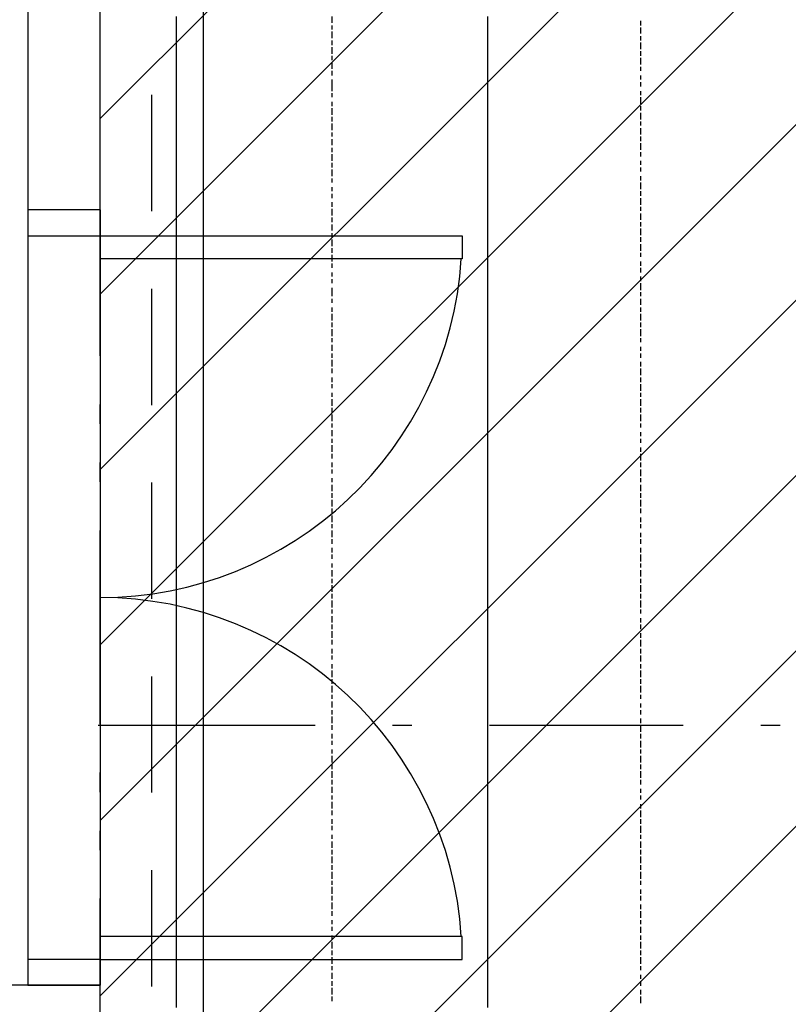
# Model space of a CAD drawing. Extents: x 997 to 109698, y 921 to 94021.
# Tile 26 of 256: x 16642 to 18129, y 7524 to 9429. Entities that reach past the tile are written whole.
import ezdxf

# ---------------------------------------------------------------- set-up
doc = ezdxf.new("R2010")
doc.units = 0
doc.header["$MEASUREMENT"] = 0
for name, color, linetype in [('12', 7, 'CONTINUOUS'), ('28', 7, 'CONTINUOUS'), ('40', 7, 'CONTINUOUS')]:
    doc.layers.add(name, color=color, linetype=linetype)

msp = doc.modelspace()

# ---------------------------------------------------------------- linework, layer by layer
at = {"layer": '12', "color": 24}
for p, q in [((16997.636205, 5245.953237), (16997.636205, 20595.953237)), ((16897.636205, 9058.453237), (16897.636205, 9283.453237)), ((16897.636205, 8683.453237), (16897.636205, 8908.453237)), ((16897.636205, 8308.453237), (16897.636205, 8533.453237)), ((16897.636205, 7933.453237), (16897.636205, 8158.453237)), ((16897.636205, 7558.453237), (16897.636205, 7783.453237))]:
    msp.add_line(p, q, dxfattribs=at)
at = {"layer": '12', "color": 1}
for p, q in [((16945.601607, 9426.953237), (16945.601607, 9434.953237)), ((17547.601607, 9426.953237), (17547.601607, 9434.953237)), ((16945.601607, 9413.953237), (16945.601607, 9426.953237)), ((16945.601607, 9405.953237), (16945.601607, 9413.953237)), ((17547.601607, 9413.953237), (17547.601607, 9426.953237)), ((17547.601607, 9405.953237), (17547.601607, 9413.953237)), ((16945.601607, 9396.953237), (16945.601607, 9405.953237)), ((16945.601607, 9384.953237), (16945.601607, 9396.953237)), ((17547.601607, 9396.953237), (17547.601607, 9405.953237)), ((17547.601607, 9384.953237), (17547.601607, 9396.953237)), ((16945.601607, 9375.953237), (16945.601607, 9384.953237)), ((16945.601607, 9367.953237), (16945.601607, 9375.953237)), ((17547.601607, 9375.953237), (17547.601607, 9384.953237)), ((17547.601607, 9362.953237), (17547.601607, 9375.953237)), ((16945.601607, 9354.953237), (16945.601607, 9367.953237)), ((16945.601607, 9346.953237), (16945.601607, 9354.953237)), ((17547.601607, 9354.953237), (17547.601607, 9362.953237)), ((17547.601607, 9346.953237), (17547.601607, 9354.953237)), ((16945.601607, 9337.953237), (16945.601607, 9346.953237)), ((16945.601607, 9324.953237), (16945.601607, 9337.953237)), ((17547.601607, 9333.953237), (17547.601607, 9346.953237)), ((16945.601607, 9316.953237), (16945.601607, 9324.953237)), ((16945.601607, 9303.953237), (16945.601607, 9316.953237)), ((17547.601607, 9324.953237), (17547.601607, 9333.953237)), ((17547.601607, 9316.953237), (17547.601607, 9324.953237)), ((17547.601607, 9303.953237), (17547.601607, 9316.953237)), ((16945.601607, 9295.953237), (16945.601607, 9303.953237)), ((17547.601607, 9295.953237), (17547.601607, 9303.953237)), ((16945.601607, 9286.953237), (16945.601607, 9295.953237)), ((16945.601607, 9274.953237), (16945.601607, 9286.953237)), ((17547.601607, 9286.953237), (17547.601607, 9295.953237)), ((17547.601607, 9274.953237), (17547.601607, 9286.953237)), ((16945.601607, 9265.953237), (16945.601607, 9274.953237)), ((16945.601607, 9257.953237), (16945.601607, 9265.953237)), ((17547.601607, 9265.953237), (17547.601607, 9274.953237)), ((17547.601607, 9257.953237), (17547.601607, 9265.953237)), ((16945.601607, 9244.953237), (16945.601607, 9257.953237)), ((16945.601607, 9235.953237), (16945.601607, 9244.953237)), ((17547.601607, 9244.953237), (17547.601607, 9257.953237)), ((17547.601607, 9235.953237), (17547.601607, 9244.953237)), ((16945.601607, 9227.953237), (16945.601607, 9235.953237)), ((16945.601607, 9214.953237), (16945.601607, 9227.953237)), ((17547.601607, 9223.953237), (17547.601607, 9235.953237)), ((17547.601607, 9214.953237), (17547.601607, 9223.953237)), ((16945.601607, 9206.953237), (16945.601607, 9214.953237)), ((16945.601607, 9197.953237), (16945.601607, 9206.953237)), ((17547.601607, 9206.953237), (17547.601607, 9214.953237)), ((17547.601607, 9193.953237), (17547.601607, 9206.953237)), ((16945.601607, 9185.953237), (16945.601607, 9197.953237)), ((16945.601607, 9176.953237), (16945.601607, 9185.953237)), ((17547.601607, 9185.953237), (17547.601607, 9193.953237)), ((17547.601607, 9176.953237), (17547.601607, 9185.953237)), ((16945.601607, 9163.953237), (16945.601607, 9176.953237)), ((16945.601607, 9155.953237), (16945.601607, 9163.953237)), ((17547.601607, 9168.953237), (17547.601607, 9176.953237)), ((17547.601607, 9163.953237), (17547.601607, 9168.953237)), ((17547.601607, 9155.953237), (17547.601607, 9163.953237)), ((16945.601607, 9147.953237), (16945.601607, 9155.953237)), ((16945.601607, 9134.953237), (16945.601607, 9147.953237)), ((17547.601607, 9147.953237), (17547.601607, 9155.953237)), ((17547.601607, 9134.953237), (17547.601607, 9147.953237)), ((16945.601607, 9125.953237), (16945.601607, 9134.953237)), ((16945.601607, 9117.953237), (16945.601607, 9125.953237)), ((17547.601607, 9125.953237), (17547.601607, 9134.953237)), ((17547.601607, 9113.953237), (17547.601607, 9125.953237)), ((16945.601607, 9104.953237), (16945.601607, 9117.953237)), ((17547.601607, 9104.953237), (17547.601607, 9113.953237)), ((16945.601607, 9096.953237), (16945.601607, 9104.953237)), ((16945.601607, 9087.953237), (16945.601607, 9096.953237)), ((16945.601607, 9075.953237), (16945.601607, 9087.953237)), ((17547.601607, 9096.953237), (17547.601607, 9104.953237)), ((17547.601607, 9083.953237), (17547.601607, 9096.953237)), ((16945.601607, 9066.953237), (16945.601607, 9075.953237)), ((17547.601607, 9075.953237), (17547.601607, 9083.953237)), ((17547.601607, 9066.953237), (17547.601607, 9075.953237)), ((16945.601607, 9053.953237), (16945.601607, 9066.953237)), ((16945.601607, 9045.953237), (16945.601607, 9053.953237)), ((17547.601607, 9053.953237), (17547.601607, 9066.953237)), ((17547.601607, 9045.953237), (17547.601607, 9053.953237)), ((16945.601607, 9036.953237), (16945.601607, 9045.953237)), ((16945.601607, 9024.953237), (16945.601607, 9036.953237)), ((17547.601607, 9036.953237), (17547.601607, 9045.953237)), ((17547.601607, 9024.953237), (17547.601607, 9036.953237)), ((16945.601607, 9015.953237), (16945.601607, 9024.953237)), ((16945.601607, 9007.953237), (16945.601607, 9015.953237)), ((17547.601607, 9015.953237), (17547.601607, 9024.953237)), ((17547.601607, 9003.953237), (17547.601607, 9015.953237)), ((16945.601607, 8994.953237), (16945.601607, 9007.953237)), ((16945.601607, 8986.953237), (16945.601607, 8994.953237)), ((17547.601607, 8994.953237), (17547.601607, 9003.953237)), ((17547.601607, 8986.953237), (17547.601607, 8994.953237)), ((16945.601607, 8977.953237), (16945.601607, 8986.953237)), ((16945.601607, 8969.953237), (16945.601607, 8977.953237)), ((17547.601607, 8973.953237), (17547.601607, 8986.953237)), ((17547.601607, 8964.953237), (17547.601607, 8973.953237)), ((16945.601607, 8960.953237), (16945.601607, 8969.953237)), ((16945.601607, 8948.953237), (16945.601607, 8960.953237)), ((17547.601607, 8956.953237), (17547.601607, 8964.953237)), ((17547.601607, 8943.953237), (17547.601607, 8956.953237)), ((16945.601607, 8939.953237), (16945.601607, 8948.953237)), ((16945.601607, 8931.953237), (16945.601607, 8939.953237)), ((17547.601607, 8935.953237), (17547.601607, 8943.953237)), ((17547.601607, 8926.953237), (17547.601607, 8935.953237)), ((16945.601607, 8918.953237), (16945.601607, 8931.953237)), ((16945.601607, 8909.953237), (16945.601607, 8918.953237)), ((17547.601607, 8914.953237), (17547.601607, 8926.953237)), ((16945.601607, 8901.953237), (16945.601607, 8909.953237)), ((16945.601607, 8888.953237), (16945.601607, 8901.953237)), ((17547.601607, 8905.953237), (17547.601607, 8914.953237)), ((17547.601607, 8893.953237), (17547.601607, 8905.953237)), ((16945.601607, 8880.953237), (16945.601607, 8888.953237)), ((16945.601607, 8871.953237), (16945.601607, 8880.953237)), ((17547.601607, 8884.953237), (17547.601607, 8893.953237)), ((17547.601607, 8876.953237), (17547.601607, 8884.953237)), ((16945.601607, 8859.953237), (16945.601607, 8871.953237)), ((16945.601607, 8850.953237), (16945.601607, 8859.953237)), ((17547.601607, 8863.953237), (17547.601607, 8876.953237)), ((17547.601607, 8854.953237), (17547.601607, 8863.953237)), ((16945.601607, 8838.953237), (16945.601607, 8850.953237)), ((17547.601607, 8846.953237), (17547.601607, 8854.953237)), ((17547.601607, 8833.953237), (17547.601607, 8846.953237)), ((16945.601607, 8829.953237), (16945.601607, 8838.953237)), ((16945.601607, 8821.953237), (16945.601607, 8829.953237)), ((16945.601607, 8808.953237), (16945.601607, 8821.953237)), ((17547.601607, 8825.953237), (17547.601607, 8833.953237)), ((17547.601607, 8816.953237), (17547.601607, 8825.953237)), ((16945.601607, 8799.953237), (16945.601607, 8808.953237)), ((17547.601607, 8804.953237), (17547.601607, 8816.953237)), ((17547.601607, 8795.953237), (17547.601607, 8804.953237)), ((16945.601607, 8791.953237), (16945.601607, 8799.953237)), ((16945.601607, 8778.953237), (16945.601607, 8791.953237)), ((17547.601607, 8782.953237), (17547.601607, 8795.953237)), ((17547.601607, 8774.953237), (17547.601607, 8782.953237)), ((16945.601607, 8770.953237), (16945.601607, 8778.953237)), ((16945.601607, 8761.953237), (16945.601607, 8770.953237)), ((17547.601607, 8766.953237), (17547.601607, 8774.953237)), ((17547.601607, 8753.953237), (17547.601607, 8766.953237)), ((16945.601607, 8749.953237), (16945.601607, 8761.953237)), ((16945.601607, 8740.953237), (16945.601607, 8749.953237)), ((17547.601607, 8744.953237), (17547.601607, 8753.953237)), ((17547.601607, 8736.953237), (17547.601607, 8744.953237)), ((16945.601607, 8727.953237), (16945.601607, 8740.953237)), ((16945.601607, 8719.953237), (16945.601607, 8727.953237)), ((17547.601607, 8723.953237), (17547.601607, 8736.953237)), ((16945.601607, 8710.953237), (16945.601607, 8719.953237)), ((16945.601607, 8698.953237), (16945.601607, 8710.953237)), ((17547.601607, 8715.953237), (17547.601607, 8723.953237)), ((17547.601607, 8706.953237), (17547.601607, 8715.953237)), ((17547.601607, 8694.953237), (17547.601607, 8706.953237)), ((16945.601607, 8689.953237), (16945.601607, 8698.953237)), ((16945.601607, 8681.953237), (16945.601607, 8689.953237)), ((17547.601607, 8685.953237), (17547.601607, 8694.953237)), ((16945.601607, 8668.953237), (16945.601607, 8681.953237)), ((16945.601607, 8660.953237), (16945.601607, 8668.953237)), ((17547.601607, 8677.953237), (17547.601607, 8685.953237)), ((17547.601607, 8664.953237), (17547.601607, 8677.953237)), ((16945.601607, 8651.953237), (16945.601607, 8660.953237)), ((16945.601607, 8639.953237), (16945.601607, 8651.953237)), ((17547.601607, 8655.953237), (17547.601607, 8664.953237)), ((17547.601607, 8643.953237), (17547.601607, 8655.953237)), ((16945.601607, 8630.953237), (16945.601607, 8639.953237)), ((16945.601607, 8622.953237), (16945.601607, 8630.953237)), ((17547.601607, 8634.953237), (17547.601607, 8643.953237)), ((17547.601607, 8626.953237), (17547.601607, 8634.953237)), ((16945.601607, 8609.953237), (16945.601607, 8622.953237)), ((17547.601607, 8613.953237), (17547.601607, 8626.953237)), ((17547.601607, 8605.953237), (17547.601607, 8613.953237)), ((16945.601607, 8600.953237), (16945.601607, 8609.953237)), ((16945.601607, 8588.953237), (16945.601607, 8600.953237)), ((17547.601607, 8596.953237), (17547.601607, 8605.953237)), ((17547.601607, 8583.953237), (17547.601607, 8596.953237)), ((16945.601607, 8579.953237), (16945.601607, 8588.953237)), ((16945.601607, 8571.953237), (16945.601607, 8579.953237)), ((17547.601607, 8575.953237), (17547.601607, 8583.953237)), ((17547.601607, 8567.953237), (17547.601607, 8575.953237)), ((16945.601607, 8567.953237), (16945.601607, 8571.953237)), ((16945.601607, 8554.953237), (16945.601607, 8567.953237)), ((16945.601607, 8545.953237), (16945.601607, 8554.953237)), ((17547.601607, 8554.953237), (17547.601607, 8567.953237)), ((17547.601607, 8545.953237), (17547.601607, 8554.953237)), ((16945.601607, 8533.953237), (16945.601607, 8545.953237)), ((17547.601607, 8533.953237), (17547.601607, 8545.953237)), ((16945.601607, 8524.953237), (16945.601607, 8533.953237)), ((16945.601607, 8516.953237), (16945.601607, 8524.953237)), ((16945.601607, 8503.953237), (16945.601607, 8516.953237)), ((17547.601607, 8524.953237), (17547.601607, 8533.953237)), ((17547.601607, 8516.953237), (17547.601607, 8524.953237)), ((17547.601607, 8503.953237), (17547.601607, 8516.953237)), ((16945.601607, 8495.953237), (16945.601607, 8503.953237)), ((17547.601607, 8495.953237), (17547.601607, 8503.953237)), ((16945.601607, 8486.953237), (16945.601607, 8495.953237)), ((16945.601607, 8473.953237), (16945.601607, 8486.953237)), ((17547.601607, 8486.953237), (17547.601607, 8495.953237)), ((17547.601607, 8473.953237), (17547.601607, 8486.953237)), ((16945.601607, 8465.953237), (16945.601607, 8473.953237)), ((16945.601607, 8456.953237), (16945.601607, 8465.953237)), ((17547.601607, 8465.953237), (17547.601607, 8473.953237)), ((17547.601607, 8456.953237), (17547.601607, 8465.953237)), ((16945.601607, 8444.953237), (16945.601607, 8456.953237)), ((16945.601607, 8435.953237), (16945.601607, 8444.953237)), ((17547.601607, 8444.953237), (17547.601607, 8456.953237)), ((17547.601607, 8435.953237), (17547.601607, 8444.953237)), ((16945.601607, 8423.953237), (16945.601607, 8435.953237)), ((16945.601607, 8414.953237), (16945.601607, 8423.953237)), ((17547.601607, 8423.953237), (17547.601607, 8435.953237)), ((17547.601607, 8414.953237), (17547.601607, 8423.953237)), ((16945.601607, 8406.953237), (16945.601607, 8414.953237)), ((16945.601607, 8393.953237), (16945.601607, 8406.953237)), ((17547.601607, 8406.953237), (17547.601607, 8414.953237)), ((17547.601607, 8393.953237), (17547.601607, 8406.953237)), ((16945.601607, 8385.953237), (16945.601607, 8393.953237)), ((16945.601607, 8376.953237), (16945.601607, 8385.953237)), ((17547.601607, 8385.953237), (17547.601607, 8393.953237)), ((17547.601607, 8376.953237), (17547.601607, 8385.953237)), ((16945.601607, 8363.953237), (16945.601607, 8376.953237)), ((16945.601607, 8355.953237), (16945.601607, 8363.953237)), ((17547.601607, 8363.953237), (17547.601607, 8376.953237)), ((17547.601607, 8355.953237), (17547.601607, 8363.953237)), ((16945.601607, 8346.953237), (16945.601607, 8355.953237)), ((16945.601607, 8334.953237), (16945.601607, 8346.953237)), ((17547.601607, 8346.953237), (17547.601607, 8355.953237)), ((17547.601607, 8334.953237), (17547.601607, 8346.953237)), ((16945.601607, 8325.953237), (16945.601607, 8334.953237)), ((16945.601607, 8313.953237), (16945.601607, 8325.953237)), ((17547.601607, 8325.953237), (17547.601607, 8334.953237)), ((17547.601607, 8313.953237), (17547.601607, 8325.953237)), ((16945.601607, 8304.953237), (16945.601607, 8313.953237)), ((17547.601607, 8304.953237), (17547.601607, 8313.953237)), ((16945.601607, 8296.953237), (16945.601607, 8304.953237)), ((16945.601607, 8283.953237), (16945.601607, 8296.953237)), ((17547.601607, 8296.953237), (17547.601607, 8304.953237)), ((17547.601607, 8283.953237), (17547.601607, 8296.953237)), ((16945.601607, 8274.953237), (16945.601607, 8283.953237)), ((16945.601607, 8266.953237), (16945.601607, 8274.953237)), ((17547.601607, 8274.953237), (17547.601607, 8283.953237)), ((17547.601607, 8266.953237), (17547.601607, 8274.953237)), ((16945.601607, 8253.953237), (16945.601607, 8266.953237)), ((16945.601607, 8245.953237), (16945.601607, 8253.953237)), ((17547.601607, 8253.953237), (17547.601607, 8266.953237)), ((17547.601607, 8245.953237), (17547.601607, 8253.953237)), ((16945.601607, 8236.953237), (16945.601607, 8245.953237)), ((16945.601607, 8224.953237), (16945.601607, 8236.953237)), ((17547.601607, 8236.953237), (17547.601607, 8245.953237)), ((17547.601607, 8224.953237), (17547.601607, 8236.953237)), ((16945.601607, 8215.953237), (16945.601607, 8224.953237)), ((16945.601607, 8202.953237), (16945.601607, 8215.953237)), ((17547.601607, 8215.953237), (17547.601607, 8224.953237)), ((17547.601607, 8202.953237), (17547.601607, 8215.953237)), ((16945.601607, 8194.953237), (16945.601607, 8202.953237)), ((16945.601607, 8186.953237), (16945.601607, 8194.953237)), ((17547.601607, 8194.953237), (17547.601607, 8202.953237)), ((17547.601607, 8186.953237), (17547.601607, 8194.953237)), ((16945.601607, 8173.953237), (16945.601607, 8186.953237)), ((16945.601607, 8164.953237), (16945.601607, 8173.953237)), ((17547.601607, 8173.953237), (17547.601607, 8186.953237)), ((17547.601607, 8164.953237), (17547.601607, 8173.953237)), ((16945.601607, 8156.953237), (16945.601607, 8164.953237)), ((16945.601607, 8143.953237), (16945.601607, 8156.953237)), ((17547.601607, 8156.953237), (17547.601607, 8164.953237)), ((17547.601607, 8143.953237), (17547.601607, 8156.953237)), ((16945.601607, 8135.953237), (16945.601607, 8143.953237)), ((16945.601607, 8126.953237), (16945.601607, 8135.953237)), ((17547.601607, 8135.953237), (17547.601607, 8143.953237)), ((17547.601607, 8126.953237), (17547.601607, 8135.953237)), ((16945.601607, 8114.953237), (16945.601607, 8126.953237)), ((17547.601607, 8114.953237), (17547.601607, 8126.953237)), ((16945.601607, 8105.953237), (16945.601607, 8114.953237)), ((16945.601607, 8097.953237), (16945.601607, 8105.953237)), ((16945.601607, 8084.953237), (16945.601607, 8097.953237)), ((17547.601607, 8105.953237), (17547.601607, 8114.953237)), ((17547.601607, 8097.953237), (17547.601607, 8105.953237)), ((17547.601607, 8084.953237), (17547.601607, 8097.953237)), ((16945.601607, 8076.953237), (16945.601607, 8084.953237)), ((17547.601607, 8076.953237), (17547.601607, 8084.953237)), ((16945.601607, 8063.953237), (16945.601607, 8076.953237)), ((16945.601607, 8054.953237), (16945.601607, 8063.953237)), ((17547.601607, 8063.953237), (17547.601607, 8076.953237)), ((17547.601607, 8054.953237), (17547.601607, 8063.953237)), ((16945.601607, 8046.953237), (16945.601607, 8054.953237)), ((16945.601607, 8033.953237), (16945.601607, 8046.953237)), ((17547.601607, 8046.953237), (17547.601607, 8054.953237)), ((17547.601607, 8033.953237), (17547.601607, 8046.953237)), ((16945.601607, 8025.953237), (16945.601607, 8033.953237)), ((16945.601607, 8016.953237), (16945.601607, 8025.953237)), ((17547.601607, 8025.953237), (17547.601607, 8033.953237)), ((17547.601607, 8016.953237), (17547.601607, 8025.953237)), ((16945.601607, 8004.953237), (16945.601607, 8016.953237)), ((16945.601607, 7995.953237), (16945.601607, 8004.953237)), ((17547.601607, 8004.953237), (17547.601607, 8016.953237)), ((17547.601607, 7995.953237), (17547.601607, 8004.953237)), ((16945.601607, 7987.953237), (16945.601607, 7995.953237)), ((16945.601607, 7974.953237), (16945.601607, 7987.953237)), ((17547.601607, 7987.953237), (17547.601607, 7995.953237)), ((17547.601607, 7974.953237), (17547.601607, 7987.953237)), ((16945.601607, 7965.953237), (16945.601607, 7974.953237)), ((16945.601607, 7953.953237), (16945.601607, 7965.953237)), ((17547.601607, 7965.953237), (17547.601607, 7974.953237)), ((17547.601607, 7953.953237), (17547.601607, 7965.953237)), ((16945.601607, 7944.953237), (16945.601607, 7953.953237)), ((16945.601607, 7936.953237), (16945.601607, 7944.953237)), ((17547.601607, 7944.953237), (17547.601607, 7953.953237)), ((17547.601607, 7936.953237), (17547.601607, 7944.953237)), ((16945.601607, 7923.953237), (16945.601607, 7936.953237)), ((17547.601607, 7923.953237), (17547.601607, 7936.953237)), ((16945.601607, 7915.953237), (16945.601607, 7923.953237)), ((16945.601607, 7906.953237), (16945.601607, 7915.953237)), ((16945.601607, 7893.953237), (16945.601607, 7906.953237)), ((17547.601607, 7915.953237), (17547.601607, 7923.953237)), ((17547.601607, 7906.953237), (17547.601607, 7915.953237)), ((17547.601607, 7893.953237), (17547.601607, 7906.953237)), ((16945.601607, 7885.953237), (16945.601607, 7893.953237)), ((17547.601607, 7885.953237), (17547.601607, 7893.953237)), ((16945.601607, 7877.953237), (16945.601607, 7885.953237)), ((16945.601607, 7864.953237), (16945.601607, 7877.953237)), ((17547.601607, 7877.953237), (17547.601607, 7885.953237)), ((17547.601607, 7864.953237), (17547.601607, 7877.953237)), ((16945.601607, 7855.953237), (16945.601607, 7864.953237)), ((16945.601607, 7843.953237), (16945.601607, 7855.953237)), ((17547.601607, 7855.953237), (17547.601607, 7864.953237)), ((17547.601607, 7843.953237), (17547.601607, 7855.953237)), ((16945.601607, 7834.953237), (16945.601607, 7843.953237)), ((16945.601607, 7826.953237), (16945.601607, 7834.953237)), ((17547.601607, 7834.953237), (17547.601607, 7843.953237)), ((17547.601607, 7826.953237), (17547.601607, 7834.953237)), ((16945.601607, 7813.953237), (16945.601607, 7826.953237)), ((16945.601607, 7805.953237), (16945.601607, 7813.953237)), ((17547.601607, 7813.953237), (17547.601607, 7826.953237)), ((17547.601607, 7805.953237), (17547.601607, 7813.953237)), ((16945.601607, 7796.953237), (16945.601607, 7805.953237)), ((16945.601607, 7783.953237), (16945.601607, 7796.953237)), ((17547.601607, 7796.953237), (17547.601607, 7805.953237)), ((17547.601607, 7783.953237), (17547.601607, 7796.953237)), ((16945.601607, 7775.953237), (16945.601607, 7783.953237)), ((16945.601607, 7766.953237), (16945.601607, 7775.953237)), ((17547.601607, 7775.953237), (17547.601607, 7783.953237)), ((17547.601607, 7766.953237), (17547.601607, 7775.953237)), ((16945.601607, 7754.953237), (16945.601607, 7766.953237)), ((16945.601607, 7745.953237), (16945.601607, 7754.953237)), ((17547.601607, 7754.953237), (17547.601607, 7766.953237)), ((17547.601607, 7745.953237), (17547.601607, 7754.953237)), ((16945.601607, 7733.953237), (16945.601607, 7745.953237)), ((17547.601607, 7733.953237), (17547.601607, 7745.953237)), ((16945.601607, 7724.953237), (16945.601607, 7733.953237)), ((16945.601607, 7716.953237), (16945.601607, 7724.953237)), ((16945.601607, 7703.953237), (16945.601607, 7716.953237)), ((17547.601607, 7724.953237), (17547.601607, 7733.953237)), ((17547.601607, 7716.953237), (17547.601607, 7724.953237)), ((17547.601607, 7703.953237), (17547.601607, 7716.953237)), ((16945.601607, 7694.953237), (16945.601607, 7703.953237)), ((17547.601607, 7694.953237), (17547.601607, 7703.953237)), ((16945.601607, 7686.953237), (16945.601607, 7694.953237)), ((16945.601607, 7673.953237), (16945.601607, 7686.953237)), ((17547.601607, 7686.953237), (17547.601607, 7694.953237)), ((17547.601607, 7673.953237), (17547.601607, 7686.953237)), ((16945.601607, 7665.953237), (16945.601607, 7673.953237)), ((16945.601607, 7656.953237), (16945.601607, 7665.953237)), ((17547.601607, 7665.953237), (17547.601607, 7673.953237)), ((17547.601607, 7656.953237), (17547.601607, 7665.953237)), ((16945.601607, 7644.953237), (16945.601607, 7656.953237)), ((16945.601607, 7635.953237), (16945.601607, 7644.953237)), ((17547.601607, 7644.953237), (17547.601607, 7656.953237)), ((17547.601607, 7635.953237), (17547.601607, 7644.953237)), ((16945.601607, 7623.953237), (16945.601607, 7635.953237)), ((16945.601607, 7614.953237), (16945.601607, 7623.953237)), ((17547.601607, 7623.953237), (17547.601607, 7635.953237)), ((17547.601607, 7614.953237), (17547.601607, 7623.953237)), ((16945.601607, 7606.953237), (16945.601607, 7614.953237)), ((16945.601607, 7593.953237), (16945.601607, 7606.953237)), ((17547.601607, 7606.953237), (17547.601607, 7614.953237)), ((17547.601607, 7593.953237), (17547.601607, 7606.953237)), ((16945.601607, 7584.953237), (16945.601607, 7593.953237)), ((16945.601607, 7576.953237), (16945.601607, 7584.953237)), ((17547.601607, 7584.953237), (17547.601607, 7593.953237)), ((17547.601607, 7576.953237), (17547.601607, 7584.953237)), ((16945.601607, 7563.953237), (16945.601607, 7576.953237)), ((16945.601607, 7555.953237), (16945.601607, 7563.953237)), ((17547.601607, 7563.953237), (17547.601607, 7576.953237)), ((17547.601607, 7555.953237), (17547.601607, 7563.953237)), ((16945.601607, 7546.953237), (16945.601607, 7555.953237)), ((16945.601607, 7534.953237), (16945.601607, 7546.953237)), ((17547.601607, 7546.953237), (17547.601607, 7555.953237)), ((17547.601607, 7534.953237), (17547.601607, 7546.953237)), ((16945.601607, 7525.953237), (16945.601607, 7534.953237)), ((16945.601607, 7517.953237), (16945.601607, 7525.953237)), ((17547.601607, 7525.953237), (17547.601607, 7534.953237)), ((17547.601607, 7517.953237), (17547.601607, 7525.953237))]:
    msp.add_line(p, q, dxfattribs=at)
at = {"layer": '12', "color": 5}
for p, q in [((17246.601607, 9422.953237), (17246.601607, 9434.953237)), ((17246.601607, 9409.953237), (17246.601607, 9417.953237)), ((17843.601607, 9417.953237), (17843.601607, 9426.953237)), ((17843.601607, 9401.953237), (17843.601607, 9413.953237)), ((17246.601607, 9392.953237), (17246.601607, 9405.953237)), ((17843.601607, 9388.953237), (17843.601607, 9396.953237)), ((17246.601607, 9379.953237), (17246.601607, 9388.953237)), ((17246.601607, 9362.953237), (17246.601607, 9375.953237)), ((17843.601607, 9371.953237), (17843.601607, 9384.953237)), ((17246.601607, 9350.953237), (17246.601607, 9358.953237)), ((17843.601607, 9358.953237), (17843.601607, 9367.953237)), ((17843.601607, 9341.953237), (17843.601607, 9354.953237)), ((17246.601607, 9333.953237), (17246.601607, 9346.953237)), ((17843.601607, 9329.953237), (17843.601607, 9337.953237)), ((17246.601607, 9320.953237), (17246.601607, 9329.953237)), ((17843.601607, 9312.953237), (17843.601607, 9320.953237)), ((17246.601607, 9299.953237), (17246.601607, 9312.953237)), ((17246.601607, 9290.953237), (17246.601607, 9299.953237)), ((17843.601607, 9299.953237), (17843.601607, 9307.953237)), ((17246.601607, 9278.953237), (17246.601607, 9286.953237)), ((17843.601607, 9282.953237), (17843.601607, 9290.953237)), ((17843.601607, 9265.953237), (17843.601607, 9278.953237)), ((17246.601607, 9261.953237), (17246.601607, 9269.953237)), ((17843.601607, 9252.953237), (17843.601607, 9261.953237)), ((17246.601607, 9244.953237), (17246.601607, 9257.953237)), ((17246.601607, 9231.953237), (17246.601607, 9240.953237)), ((17843.601607, 9235.953237), (17843.601607, 9248.953237)), ((17246.601607, 9214.953237), (17246.601607, 9227.953237)), ((17843.601607, 9223.953237), (17843.601607, 9231.953237)), ((17246.601607, 9202.953237), (17246.601607, 9210.953237)), ((17843.601607, 9206.953237), (17843.601607, 9218.953237)), ((17843.601607, 9193.953237), (17843.601607, 9202.953237)), ((17246.601607, 9185.953237), (17246.601607, 9197.953237)), ((17843.601607, 9176.953237), (17843.601607, 9189.953237)), ((17246.601607, 9172.953237), (17246.601607, 9180.953237)), ((17246.601607, 9155.953237), (17246.601607, 9168.953237)), ((17843.601607, 9163.953237), (17843.601607, 9172.953237)), ((17246.601607, 9142.953237), (17246.601607, 9151.953237)), ((17843.601607, 9147.953237), (17843.601607, 9155.953237)), ((17246.601607, 9125.953237), (17246.601607, 9138.953237)), ((17843.601607, 9134.953237), (17843.601607, 9142.953237)), ((17843.601607, 9117.953237), (17843.601607, 9125.953237)), ((17246.601607, 9113.953237), (17246.601607, 9121.953237)), ((17843.601607, 9100.953237), (17843.601607, 9113.953237)), ((17246.601607, 9096.953237), (17246.601607, 9104.953237)), ((17246.601607, 9083.953237), (17246.601607, 9091.953237)), ((17843.601607, 9087.953237), (17843.601607, 9096.953237)), ((17246.601607, 9066.953237), (17246.601607, 9075.953237)), ((17843.601607, 9070.953237), (17843.601607, 9083.953237)), ((17246.601607, 9049.953237), (17246.601607, 9062.953237)), ((17843.601607, 9058.953237), (17843.601607, 9066.953237)), ((17843.601607, 9041.953237), (17843.601607, 9053.953237)), ((17246.601607, 9036.953237), (17246.601607, 9045.953237)), ((17246.601607, 9020.953237), (17246.601607, 9032.953237)), ((17843.601607, 9028.953237), (17843.601607, 9036.953237)), ((17246.601607, 9007.953237), (17246.601607, 9015.953237)), ((17843.601607, 9011.953237), (17843.601607, 9024.953237)), ((17246.601607, 8990.953237), (17246.601607, 9003.953237)), ((17843.601607, 8998.953237), (17843.601607, 9007.953237)), ((17843.601607, 8981.953237), (17843.601607, 8994.953237)), ((17246.601607, 8977.953237), (17246.601607, 8986.953237)), ((17246.601607, 8960.953237), (17246.601607, 8973.953237)), ((17843.601607, 8969.953237), (17843.601607, 8977.953237)), ((17246.601607, 8948.953237), (17246.601607, 8956.953237)), ((17843.601607, 8952.953237), (17843.601607, 8960.953237)), ((17246.601607, 8931.953237), (17246.601607, 8939.953237)), ((17843.601607, 8939.953237), (17843.601607, 8948.953237)), ((17246.601607, 8918.953237), (17246.601607, 8926.953237)), ((17843.601607, 8922.953237), (17843.601607, 8931.953237)), ((17843.601607, 8905.953237), (17843.601607, 8918.953237)), ((17246.601607, 8901.953237), (17246.601607, 8909.953237)), ((17246.601607, 8893.953237), (17246.601607, 8901.953237)), ((17843.601607, 8893.953237), (17843.601607, 8901.953237)), ((17246.601607, 8880.953237), (17246.601607, 8888.953237)), ((17843.601607, 8876.953237), (17843.601607, 8888.953237)), ((17246.601607, 8863.953237), (17246.601607, 8871.953237)), ((17246.601607, 8846.953237), (17246.601607, 8859.953237)), ((17843.601607, 8863.953237), (17843.601607, 8871.953237)), ((17843.601607, 8846.953237), (17843.601607, 8859.953237)), ((17246.601607, 8833.953237), (17246.601607, 8842.953237)), ((17843.601607, 8833.953237), (17843.601607, 8842.953237)), ((17246.601607, 8816.953237), (17246.601607, 8829.953237)), ((17843.601607, 8816.953237), (17843.601607, 8829.953237)), ((17246.601607, 8804.953237), (17246.601607, 8812.953237)), ((17843.601607, 8804.953237), (17843.601607, 8812.953237)), ((17246.601607, 8787.953237), (17246.601607, 8799.953237)), ((17246.601607, 8774.953237), (17246.601607, 8782.953237)), ((17843.601607, 8787.953237), (17843.601607, 8795.953237)), ((17843.601607, 8774.953237), (17843.601607, 8782.953237)), ((17246.601607, 8757.953237), (17246.601607, 8770.953237)), ((17843.601607, 8757.953237), (17843.601607, 8766.953237)), ((17246.601607, 8744.953237), (17246.601607, 8753.953237)), ((17843.601607, 8740.953237), (17843.601607, 8753.953237)), ((17246.601607, 8727.953237), (17246.601607, 8736.953237)), ((17843.601607, 8727.953237), (17843.601607, 8736.953237)), ((17246.601607, 8715.953237), (17246.601607, 8723.953237)), ((17246.601607, 8698.953237), (17246.601607, 8706.953237)), ((17843.601607, 8710.953237), (17843.601607, 8723.953237)), ((17843.601607, 8698.953237), (17843.601607, 8706.953237)), ((17246.601607, 8681.953237), (17246.601607, 8694.953237)), ((17843.601607, 8681.953237), (17843.601607, 8694.953237)), ((17246.601607, 8668.953237), (17246.601607, 8677.953237)), ((17843.601607, 8668.953237), (17843.601607, 8677.953237)), ((17246.601607, 8651.953237), (17246.601607, 8664.953237)), ((17843.601607, 8651.953237), (17843.601607, 8664.953237)), ((17246.601607, 8639.953237), (17246.601607, 8647.953237)), ((17246.601607, 8622.953237), (17246.601607, 8634.953237)), ((17843.601607, 8639.953237), (17843.601607, 8647.953237)), ((17843.601607, 8622.953237), (17843.601607, 8630.953237)), ((17246.601607, 8609.953237), (17246.601607, 8617.953237)), ((17843.601607, 8609.953237), (17843.601607, 8617.953237)), ((17246.601607, 8592.953237), (17246.601607, 8605.953237)), ((17843.601607, 8592.953237), (17843.601607, 8600.953237)), ((17246.601607, 8579.953237), (17246.601607, 8588.953237)), ((17843.601607, 8575.953237), (17843.601607, 8588.953237)), ((17246.601607, 8562.953237), (17246.601607, 8571.953237)), ((17246.601607, 8550.953237), (17246.601607, 8558.953237)), ((17843.601607, 8562.953237), (17843.601607, 8571.953237)), ((17843.601607, 8545.953237), (17843.601607, 8558.953237)), ((17246.601607, 8533.953237), (17246.601607, 8541.953237)), ((17843.601607, 8533.953237), (17843.601607, 8541.953237)), ((17246.601607, 8516.953237), (17246.601607, 8528.953237)), ((17843.601607, 8516.953237), (17843.601607, 8528.953237)), ((17246.601607, 8503.953237), (17246.601607, 8512.953237)), ((17246.601607, 8486.953237), (17246.601607, 8499.953237)), ((17843.601607, 8503.953237), (17843.601607, 8512.953237)), ((17843.601607, 8486.953237), (17843.601607, 8499.953237)), ((17246.601607, 8473.953237), (17246.601607, 8482.953237)), ((17843.601607, 8473.953237), (17843.601607, 8482.953237)), ((17246.601607, 8456.953237), (17246.601607, 8469.953237)), ((17843.601607, 8456.953237), (17843.601607, 8465.953237)), ((17246.601607, 8444.953237), (17246.601607, 8452.953237)), ((17246.601607, 8427.953237), (17246.601607, 8440.953237)), ((17843.601607, 8444.953237), (17843.601607, 8452.953237)), ((17246.601607, 8414.953237), (17246.601607, 8423.953237)), ((17843.601607, 8427.953237), (17843.601607, 8435.953237)), ((17843.601607, 8414.953237), (17843.601607, 8423.953237)), ((17246.601607, 8397.953237), (17246.601607, 8406.953237)), ((17843.601607, 8397.953237), (17843.601607, 8406.953237)), ((17246.601607, 8385.953237), (17246.601607, 8393.953237)), ((17843.601607, 8380.953237), (17843.601607, 8393.953237)), ((17246.601607, 8368.953237), (17246.601607, 8376.953237)), ((17246.601607, 8351.953237), (17246.601607, 8363.953237)), ((17843.601607, 8368.953237), (17843.601607, 8376.953237)), ((17843.601607, 8351.953237), (17843.601607, 8363.953237)), ((17246.601607, 8338.953237), (17246.601607, 8346.953237)), ((17843.601607, 8338.953237), (17843.601607, 8346.953237)), ((17246.601607, 8321.953237), (17246.601607, 8334.953237)), ((17843.601607, 8321.953237), (17843.601607, 8334.953237)), ((17246.601607, 8308.953237), (17246.601607, 8317.953237)), ((17843.601607, 8308.953237), (17843.601607, 8317.953237)), ((17246.601607, 8291.953237), (17246.601607, 8304.953237)), ((17246.601607, 8279.953237), (17246.601607, 8287.953237)), ((17843.601607, 8291.953237), (17843.601607, 8304.953237)), ((17843.601607, 8279.953237), (17843.601607, 8287.953237)), ((17246.601607, 8262.953237), (17246.601607, 8274.953237)), ((17843.601607, 8262.953237), (17843.601607, 8270.953237)), ((17246.601607, 8249.953237), (17246.601607, 8258.953237)), ((17843.601607, 8249.953237), (17843.601607, 8258.953237)), ((17246.601607, 8232.953237), (17246.601607, 8245.953237)), ((17843.601607, 8232.953237), (17843.601607, 8241.953237)), ((17246.601607, 8219.953237), (17246.601607, 8228.953237)), ((17246.601607, 8202.953237), (17246.601607, 8211.953237)), ((17843.601607, 8215.953237), (17843.601607, 8228.953237)), ((17843.601607, 8202.953237), (17843.601607, 8211.953237)), ((17246.601607, 8190.953237), (17246.601607, 8198.953237)), ((17843.601607, 8186.953237), (17843.601607, 8198.953237)), ((17246.601607, 8173.953237), (17246.601607, 8181.953237)), ((17843.601607, 8173.953237), (17843.601607, 8181.953237)), ((17246.601607, 8156.953237), (17246.601607, 8169.953237)), ((17843.601607, 8156.953237), (17843.601607, 8169.953237)), ((17246.601607, 8143.953237), (17246.601607, 8152.953237)), ((17246.601607, 8126.953237), (17246.601607, 8139.953237)), ((17843.601607, 8143.953237), (17843.601607, 8152.953237)), ((17843.601607, 8126.953237), (17843.601607, 8139.953237)), ((17246.601607, 8114.953237), (17246.601607, 8122.953237)), ((17843.601607, 8114.953237), (17843.601607, 8122.953237)), ((17246.601607, 8097.953237), (17246.601607, 8109.953237)), ((17843.601607, 8097.953237), (17843.601607, 8105.953237)), ((17246.601607, 8084.953237), (17246.601607, 8092.953237)), ((17246.601607, 8067.953237), (17246.601607, 8080.953237)), ((17843.601607, 8084.953237), (17843.601607, 8092.953237)), ((17246.601607, 8054.953237), (17246.601607, 8063.953237)), ((17843.601607, 8067.953237), (17843.601607, 8076.953237)), ((17843.601607, 8050.953237), (17843.601607, 8063.953237)), ((17246.601607, 8037.953237), (17246.601607, 8046.953237)), ((17843.601607, 8037.953237), (17843.601607, 8046.953237)), ((17246.601607, 8025.953237), (17246.601607, 8033.953237)), ((17843.601607, 8020.953237), (17843.601607, 8033.953237)), ((17246.601607, 8008.953237), (17246.601607, 8016.953237)), ((17246.601607, 7991.953237), (17246.601607, 8004.953237)), ((17843.601607, 8008.953237), (17843.601607, 8016.953237)), ((17843.601607, 7991.953237), (17843.601607, 8004.953237)), ((17246.601607, 7978.953237), (17246.601607, 7987.953237)), ((17843.601607, 7978.953237), (17843.601607, 7987.953237)), ((17246.601607, 7961.953237), (17246.601607, 7974.953237)), ((17843.601607, 7961.953237), (17843.601607, 7974.953237)), ((17246.601607, 7948.953237), (17246.601607, 7957.953237)), ((17246.601607, 7932.953237), (17246.601607, 7944.953237)), ((17843.601607, 7948.953237), (17843.601607, 7957.953237)), ((17246.601607, 7919.953237), (17246.601607, 7927.953237)), ((17843.601607, 7932.953237), (17843.601607, 7940.953237)), ((17843.601607, 7919.953237), (17843.601607, 7927.953237)), ((17246.601607, 7902.953237), (17246.601607, 7915.953237)), ((17843.601607, 7902.953237), (17843.601607, 7910.953237)), ((17246.601607, 7889.953237), (17246.601607, 7898.953237)), ((17843.601607, 7885.953237), (17843.601607, 7898.953237)), ((17246.601607, 7872.953237), (17246.601607, 7881.953237)), ((17246.601607, 7860.953237), (17246.601607, 7868.953237)), ((17843.601607, 7872.953237), (17843.601607, 7881.953237)), ((17843.601607, 7855.953237), (17843.601607, 7868.953237)), ((17246.601607, 7843.953237), (17246.601607, 7851.953237)), ((17843.601607, 7843.953237), (17843.601607, 7851.953237)), ((17246.601607, 7826.953237), (17246.601607, 7838.953237)), ((17843.601607, 7826.953237), (17843.601607, 7838.953237)), ((17246.601607, 7813.953237), (17246.601607, 7822.953237)), ((17843.601607, 7813.953237), (17843.601607, 7822.953237)), ((17246.601607, 7796.953237), (17246.601607, 7809.953237)), ((17246.601607, 7783.953237), (17246.601607, 7792.953237)), ((17843.601607, 7796.953237), (17843.601607, 7809.953237)), ((17843.601607, 7783.953237), (17843.601607, 7792.953237)), ((17246.601607, 7766.953237), (17246.601607, 7779.953237)), ((17843.601607, 7766.953237), (17843.601607, 7779.953237)), ((17246.601607, 7754.953237), (17246.601607, 7762.953237)), ((17843.601607, 7754.953237), (17843.601607, 7762.953237)), ((17246.601607, 7737.953237), (17246.601607, 7750.953237)), ((17843.601607, 7737.953237), (17843.601607, 7745.953237)), ((17246.601607, 7724.953237), (17246.601607, 7733.953237)), ((17246.601607, 7707.953237), (17246.601607, 7720.953237)), ((17843.601607, 7724.953237), (17843.601607, 7733.953237)), ((17843.601607, 7707.953237), (17843.601607, 7716.953237)), ((17246.601607, 7694.953237), (17246.601607, 7703.953237)), ((17843.601607, 7690.953237), (17843.601607, 7703.953237)), ((17246.601607, 7678.953237), (17246.601607, 7686.953237)), ((17843.601607, 7678.953237), (17843.601607, 7686.953237)), ((17246.601607, 7665.953237), (17246.601607, 7673.953237)), ((17843.601607, 7661.953237), (17843.601607, 7673.953237)), ((17246.601607, 7648.953237), (17246.601607, 7656.953237)), ((17246.601607, 7631.953237), (17246.601607, 7644.953237)), ((17843.601607, 7648.953237), (17843.601607, 7656.953237)), ((17843.601607, 7631.953237), (17843.601607, 7644.953237)), ((17246.601607, 7618.953237), (17246.601607, 7627.953237)), ((17843.601607, 7618.953237), (17843.601607, 7627.953237)), ((17246.601607, 7601.953237), (17246.601607, 7614.953237)), ((17843.601607, 7601.953237), (17843.601607, 7614.953237)), ((17246.601607, 7589.953237), (17246.601607, 7597.953237)), ((17246.601607, 7572.953237), (17246.601607, 7584.953237)), ((17843.601607, 7589.953237), (17843.601607, 7597.953237)), ((17246.601607, 7559.953237), (17246.601607, 7568.953237)), ((17843.601607, 7572.953237), (17843.601607, 7580.953237)), ((17843.601607, 7559.953237), (17843.601607, 7568.953237)), ((17246.601607, 7542.953237), (17246.601607, 7555.953237)), ((17843.601607, 7542.953237), (17843.601607, 7551.953237)), ((17246.601607, 7529.953237), (17246.601607, 7538.953237)), ((17843.601607, 7525.953237), (17843.601607, 7538.953237))]:
    msp.add_line(p, q, dxfattribs=at)
at = {"layer": '28', "color": 2}
for p, q in [((16797.746869, 9237.496769), (22097.636205, 14537.386105)), ((16797.746869, 8898.085514), (22097.636205, 14197.97485)), ((16797.746869, 8558.674259), (22097.636205, 13858.563595)), ((16797.746869, 8219.263004), (22097.636205, 13519.15234)), ((16797.746869, 7879.851749), (22097.636205, 13179.741085)), ((16797.746869, 7540.440494), (22097.636205, 12840.32983)), ((16797.746869, 7201.029239), (22097.636205, 12500.918575)), ((16797.746869, 6861.617984), (22097.636205, 12161.50732)), ((16797.746869, 6522.206729), (21697.636205, 11422.096065))]:
    msp.add_line(p, q, dxfattribs=at)
at = {"layer": '28', "color": 4}
for p, q in [((16793.601607, 8063.953237), (17213.351607, 8063.953237)), ((17550.851607, 8063.953237), (17925.851607, 8063.953237))]:
    msp.add_line(p, q, dxfattribs=at)
at = {"layer": '28', "color": 4, "linetype": 'Continuous'}
for p, q in [((17363.351607, 8063.953237), (17400.851607, 8063.953237)), ((18075.851607, 8063.953237), (18113.351607, 8063.953237))]:
    msp.add_line(p, q, dxfattribs=at)
at = {"layer": '40', "color": 8, "linetype": 'Continuous'}
for p, q in [((16797.746869, 9060.953237), (16797.746869, 11960.953237)), ((16657.746869, 10060.953237), (16657.746869, 9060.953237)), ((16797.746869, 9359.704237), (16797.746869, 9397.204237)), ((16797.746869, 9247.204237), (16797.746869, 9284.704237)), ((16797.746869, 8778.454237), (16797.746869, 9153.454237)), ((16797.746869, 9060.953237), (16657.746869, 9060.953237)), ((16657.746869, 9060.953237), (16657.746869, 9010.953237)), ((16657.746869, 9060.953237), (16657.746869, 7560.953237)), ((16797.746869, 9010.953237), (16797.746869, 9060.953237)), ((16797.746869, 9060.953237), (16797.746869, 7560.953237)), ((16657.746869, 9010.953237), (16797.746869, 9010.953237)), ((16797.746869, 8966.503237), (16797.746869, 9010.953237)), ((16797.746869, 9010.953237), (17497.746869, 9010.953237)), ((17497.746869, 9010.953237), (17497.746869, 8966.503237)), ((17497.746869, 8966.503237), (16797.746869, 8966.503237)), ((16797.746869, 8647.204237), (16797.746869, 8684.704237)), ((16797.746869, 8534.704237), (16797.746869, 8572.204237)), ((16797.746869, 8065.954237), (16797.746869, 8440.954237)), ((16797.746869, 7934.704237), (16797.746869, 7972.204237)), ((16797.746869, 7822.204237), (16797.746869, 7859.704237)), ((16797.746869, 7353.454237), (16797.746869, 7728.454237)), ((16797.746869, 7655.403237), (16797.746869, 7610.953237)), ((17497.746869, 7655.403237), (16797.746869, 7655.403237)), ((17497.746869, 7610.953237), (17497.746869, 7655.403237)), ((16657.746869, 7610.953237), (16657.746869, 7560.953237)), ((16797.746869, 7610.953237), (16657.746869, 7610.953237)), ((16797.746869, 7610.953237), (17497.746869, 7610.953237)), ((16797.746869, 7560.953237), (16797.746869, 7610.953237)), ((16657.746869, 7560.953237), (13497.601607, 7560.953237)), ((16657.746869, 7560.953237), (16797.746869, 7560.953237)), ((16797.746869, 7560.953237), (16657.746869, 7560.953237)), ((16797.746869, 6370.953237), (16797.746869, 7560.953237))]:
    msp.add_line(p, q, dxfattribs=at)
for centre, start, end in [((16797.746869, 9010.953237), 270, 356.366596), ((16797.746869, 7610.953237), 3.633404, 90)]:
    msp.add_arc(centre, 700, start, end, dxfattribs=at)

doc.saveas('drawing.dxf')
